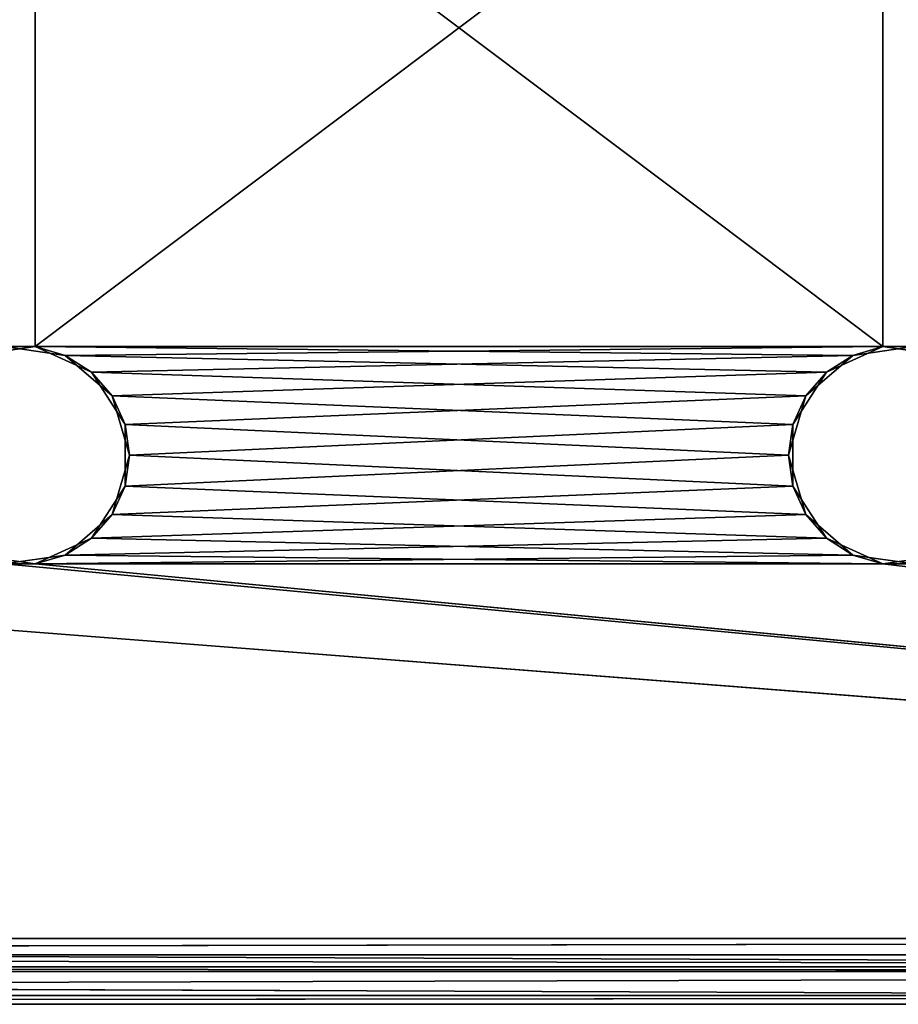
# Model space of a CAD drawing. Extents: x -200 to 200, y 0 to 90.
# Tile 23 of 46: x 20 to 60, y 0 to 45. Entities that reach past the tile are written whole.
import ezdxf

# ---------------------------------------------------------------- set-up
doc = ezdxf.new("R2010")
doc.units = 0
doc.header["$LTSCALE"] = 2.54
doc.layers.get('0').update_dxf_attribs({"color": 13, "linetype": 'CONTINUOUS'})

# ---------------------------------------------------------------- blocks, each defined once
blk = doc.blocks.new('GRUPA1_1')
at = {"color": 0}
for p, q in [((59.288425, 29.949107), (19.288425, 60.050893)), ((59.288425, 29.949107), (19.288425, 60.050893)), ((60.711575, 60.050893, 1.5), (20.711575, 29.949107, 1.5)), ((20.711575, 29.949107, 1.5), (20.711575, 60.050893, 1.5)), ((20.711575, 29.949107, 1.5), (20.711575, 60.050893, 1.5)), ((60.711575, 60.050893, 1.5), (20.711575, 29.949107, 1.5)), ((59.288425, 29.949107), (59.288425, 60.050893)), ((59.288425, 29.949107), (59.288425, 60.050893)), ((20.711575, 29.949107, 1.5), (-19.288425, 29.949107, 1.5)), ((20.711575, 29.949107, 1.5), (-19.288425, 29.949107, 1.5)), ((20.711575, 29.949107, 1.5), (17.922925, 29.548161, 1.5)), ((20.711575, 29.949107, 1.5), (17.922925, 29.548161, 1.5)), ((20.711575, 29.949107, 1.5), (19.288425, 29.949107)), ((19.288425, 29.949107), (22.077074, 29.548161)), ((20.711575, 29.949107, 1.5), (19.288425, 29.949107)), ((59.288425, 29.949107), (19.288425, 29.949107)), ((59.288425, 29.949107), (19.288425, 29.949107)), ((19.288425, 29.949107), (22.077074, 29.548161)), ((23.274302, 28.778749, 1.5), (20.711575, 29.949107, 1.5)), ((20.711575, 29.949107, 1.5), (22.077074, 29.548161)), ((20.711575, 29.949107, 1.5), (22.077074, 29.548161)), ((57.922926, 29.548161, 1.5), (20.711575, 29.949107, 1.5)), ((23.274302, 28.778749, 1.5), (20.711575, 29.949107, 1.5)), ((57.922926, 29.548161, 1.5), (20.711575, 29.949107, 1.5)), ((60.711575, 29.949107, 1.5), (20.711575, 29.949107, 1.5)), ((60.711575, 29.949107, 1.5), (20.711575, 29.949107, 1.5)), ((59.288425, 29.949107), (22.077074, 29.548161)), ((59.288425, 29.949107), (22.077074, 29.548161)), ((56.725698, 28.778749), (59.288425, 29.949107)), ((56.725698, 28.778749), (59.288425, 29.949107)), ((60.711575, 29.949107, 1.5), (57.922926, 29.548161, 1.5)), ((57.922926, 29.548161, 1.5), (59.288425, 29.949107)), ((57.922926, 29.548161, 1.5), (59.288425, 29.949107)), ((60.711575, 29.949107, 1.5), (57.922926, 29.548161, 1.5)), ((60.711575, 29.949107, 1.5), (59.288425, 29.949107)), ((59.288425, 29.949107), (62.077074, 29.548161)), ((60.711575, 29.949107, 1.5), (59.288425, 29.949107)), ((99.288425, 29.949107), (59.288425, 29.949107)), ((99.288425, 29.949107), (59.288425, 29.949107)), ((59.288425, 29.949107), (62.077074, 29.548161)), ((23.274302, 28.778749, 1.5), (22.077074, 29.548161)), ((22.077074, 29.548161), (24.206269, 27.703204)), ((23.274302, 28.778749, 1.5), (22.077074, 29.548161)), ((56.725698, 28.778749), (22.077074, 29.548161)), ((56.725698, 28.778749), (22.077074, 29.548161)), ((22.077074, 29.548161), (24.206269, 27.703204)), ((57.922926, 29.548161, 1.5), (23.274302, 28.778749, 1.5)), ((57.922926, 29.548161, 1.5), (23.274302, 28.778749, 1.5)), ((57.922926, 29.548161, 1.5), (55.793734, 27.703204, 1.5)), ((57.922926, 29.548161, 1.5), (55.793734, 27.703204, 1.5)), ((57.922926, 29.548161, 1.5), (56.725698, 28.778749)), ((57.922926, 29.548161, 1.5), (56.725698, 28.778749)), ((24.797466, 26.408663, 1.5), (23.274302, 28.778749, 1.5)), ((23.274302, 28.778749, 1.5), (24.206269, 27.703204)), ((23.274302, 28.778749, 1.5), (24.206269, 27.703204)), ((55.793734, 27.703204, 1.5), (23.274302, 28.778749, 1.5)), ((24.797466, 26.408663, 1.5), (23.274302, 28.778749, 1.5)), ((55.793734, 27.703204, 1.5), (23.274302, 28.778749, 1.5)), ((56.725698, 28.778749), (24.206269, 27.703204)), ((56.725698, 28.778749), (24.206269, 27.703204)), ((55.202537, 26.408663), (56.725698, 28.778749)), ((55.202537, 26.408663), (56.725698, 28.778749)), ((55.793734, 27.703204, 1.5), (56.725698, 28.778749)), ((55.793734, 27.703204, 1.5), (56.725698, 28.778749)), ((24.797466, 26.408663, 1.5), (24.206269, 27.703204)), ((24.206269, 27.703204), (25, 25)), ((24.797466, 26.408663, 1.5), (24.206269, 27.703204)), ((55.202537, 26.408663), (24.206269, 27.703204)), ((55.202537, 26.408663), (24.206269, 27.703204)), ((24.206269, 27.703204), (25, 25)), ((55.793734, 27.703204, 1.5), (24.797466, 26.408663, 1.5)), ((55.793734, 27.703204, 1.5), (24.797466, 26.408663, 1.5)), ((55.793734, 27.703204, 1.5), (55, 25, 1.5)), ((55.793734, 27.703204, 1.5), (55, 25, 1.5)), ((55.793734, 27.703204, 1.5), (55.202537, 26.408663)), ((55.793734, 27.703204, 1.5), (55.202537, 26.408663)), ((24.797466, 23.591337, 1.5), (24.797466, 26.408663, 1.5)), ((24.797466, 26.408663, 1.5), (25, 25)), ((24.797466, 26.408663, 1.5), (25, 25)), ((24.797466, 26.408663, 1.5), (55, 25, 1.5)), ((24.797466, 26.408663, 1.5), (55, 25, 1.5)), ((24.797466, 23.591337, 1.5), (24.797466, 26.408663, 1.5)), ((55.202537, 26.408663), (25, 25)), ((55.202537, 26.408663), (25, 25)), ((55, 25, 1.5), (55.202537, 26.408663)), ((55, 25, 1.5), (55.202537, 26.408663)), ((55.202537, 23.591337), (55.202537, 26.408663)), ((55.202537, 23.591337), (55.202537, 26.408663)), ((25, 25), (24.206269, 22.296796)), ((25, 25), (24.206269, 22.296796)), ((24.797466, 23.591337, 1.5), (25, 25)), ((24.797466, 23.591337, 1.5), (25, 25)), ((24.797466, 23.591337, 1.5), (55, 25, 1.5)), ((24.797466, 23.591337, 1.5), (55, 25, 1.5)), ((55.202537, 23.591337), (25, 25)), ((55.202537, 23.591337), (25, 25)), ((55, 25, 1.5), (55.202537, 23.591337)), ((55, 25, 1.5), (55.202537, 23.591337)), ((55, 25, 1.5), (55.793734, 22.296796, 1.5)), ((55, 25, 1.5), (55.793734, 22.296796, 1.5)), ((23.274302, 21.221251, 1.5), (24.797466, 23.591337, 1.5)), ((23.274302, 21.221251, 1.5), (24.797466, 23.591337, 1.5)), ((24.206269, 22.296796), (24.797466, 23.591337, 1.5)), ((24.206269, 22.296796), (24.797466, 23.591337, 1.5)), ((55.202537, 23.591337), (24.206269, 22.296796)), ((55.202537, 23.591337), (24.206269, 22.296796)), ((24.797466, 23.591337, 1.5), (55.793734, 22.296796, 1.5)), ((24.797466, 23.591337, 1.5), (55.793734, 22.296796, 1.5)), ((55.793734, 22.296796, 1.5), (55.202537, 23.591337)), ((55.793734, 22.296796, 1.5), (55.202537, 23.591337)), ((56.725698, 21.221251), (55.202537, 23.591337)), ((56.725698, 21.221251), (55.202537, 23.591337)), ((24.206269, 22.296796), (22.077074, 20.451839)), ((24.206269, 22.296796), (22.077074, 20.451839)), ((23.274302, 21.221251, 1.5), (24.206269, 22.296796)), ((23.274302, 21.221251, 1.5), (24.206269, 22.296796)), ((23.274302, 21.221251, 1.5), (55.793734, 22.296796, 1.5)), ((23.274302, 21.221251, 1.5), (55.793734, 22.296796, 1.5)), ((56.725698, 21.221251), (24.206269, 22.296796)), ((56.725698, 21.221251), (24.206269, 22.296796)), ((55.793734, 22.296796, 1.5), (56.725698, 21.221251)), ((55.793734, 22.296796, 1.5), (56.725698, 21.221251)), ((55.793734, 22.296796, 1.5), (57.922926, 20.451839, 1.5)), ((55.793734, 22.296796, 1.5), (57.922926, 20.451839, 1.5)), ((20.711575, 20.050893, 1.5), (23.274302, 21.221251, 1.5)), ((20.711575, 20.050893, 1.5), (23.274302, 21.221251, 1.5)), ((23.274302, 21.221251, 1.5), (22.077074, 20.451839)), ((23.274302, 21.221251, 1.5), (22.077074, 20.451839)), ((56.725698, 21.221251), (22.077074, 20.451839)), ((56.725698, 21.221251), (22.077074, 20.451839)), ((23.274302, 21.221251, 1.5), (57.922926, 20.451839, 1.5)), ((23.274302, 21.221251, 1.5), (57.922926, 20.451839, 1.5)), ((57.922926, 20.451839, 1.5), (56.725698, 21.221251)), ((57.922926, 20.451839, 1.5), (56.725698, 21.221251)), ((59.288425, 20.050893), (56.725698, 21.221251)), ((59.288425, 20.050893), (56.725698, 21.221251)), ((17.922925, 20.451839, 1.5), (20.711575, 20.050893, 1.5)), ((17.922925, 20.451839, 1.5), (20.711575, 20.050893, 1.5)), ((22.077074, 20.451839), (19.288425, 20.050893)), ((22.077074, 20.451839), (19.288425, 20.050893)), ((20.711575, 20.050893, 1.5), (22.077074, 20.451839)), ((20.711575, 20.050893, 1.5), (22.077074, 20.451839)), ((20.711575, 20.050893, 1.5), (57.922926, 20.451839, 1.5)), ((20.711575, 20.050893, 1.5), (57.922926, 20.451839, 1.5)), ((22.077074, 20.451839), (59.288425, 20.050893)), ((22.077074, 20.451839), (59.288425, 20.050893)), ((57.922926, 20.451839, 1.5), (59.288425, 20.050893)), ((57.922926, 20.451839, 1.5), (59.288425, 20.050893)), ((57.922926, 20.451839, 1.5), (60.711575, 20.050893, 1.5)), ((57.922926, 20.451839, 1.5), (60.711575, 20.050893, 1.5)), ((62.077074, 20.451839), (59.288425, 20.050893)), ((62.077074, 20.451839), (59.288425, 20.050893)), ((-19.288425, 20.050893, 1.5), (20.711575, 20.050893, 1.5)), ((-19.288425, 20.050893, 1.5), (20.711575, 20.050893, 1.5)), ((-19.288425, 20.050893, 1.5), (200, 3, 1.5)), ((-19.288425, 20.050893, 1.5), (200, 3, 1.5)), ((20.711575, 20.050893, 1.5), (19.288425, 20.050893)), ((20.711575, 20.050893, 1.5), (19.288425, 20.050893)), ((200, 3), (19.288425, 20.050893)), ((19.288425, 20.050893), (59.288425, 20.050893)), ((19.288425, 20.050893), (59.288425, 20.050893)), ((200, 3), (19.288425, 20.050893)), ((20.711575, 20.050893, 1.5), (60.711575, 20.050893, 1.5)), ((20.711575, 20.050893, 1.5), (60.711575, 20.050893, 1.5)), ((20.711575, 20.050893, 1.5), (200, 3, 1.5)), ((20.711575, 20.050893, 1.5), (200, 3, 1.5)), ((60.711575, 20.050893, 1.5), (59.288425, 20.050893)), ((60.711575, 20.050893, 1.5), (59.288425, 20.050893)), ((200, 3), (59.288425, 20.050893)), ((59.288425, 20.050893), (99.288425, 20.050893)), ((200, 3), (59.288425, 20.050893)), ((59.288425, 20.050893), (99.288425, 20.050893)), ((-200, 3), (200, 1.5, 0.401924)), ((-200, 3), (200, 3)), ((-200, 3), (200, 1.5, 0.401924)), ((200, 3, 1.5), (-200, 2.25, 1.700962)), ((200, 3, 1.5), (-200, 3, 1.5)), ((200, 3, 1.5), (-200, 2.25, 1.700962)), ((-200, 3), (200, 3)), ((200, 3, 1.5), (-200, 3, 1.5)), ((200, 1.700962, 2.25), (-200, 2.25, 1.700962)), ((200, 1.700962, 2.25), (-200, 2.25, 1.700962)), ((200, 2.25, 1.700962), (-200, 2.25, 1.700962)), ((200, 2.25, 1.700962), (-200, 2.25, 1.700962)), ((200, 1.5, 3), (-200, 1.700962, 2.25)), ((200, 1.5, 3), (-200, 1.700962, 2.25)), ((200, 1.700962, 2.25), (-200, 1.700962, 2.25)), ((200, 1.700962, 2.25), (-200, 1.700962, 2.25)), ((200, 1.5, 75), (-200, 1.5, 75)), ((-200, 1.5, 75), (195, 1.5, 80)), ((200, 1.5, 75), (-200, 1.5, 75)), ((200, 1.5, 3), (-200, 1.5, 75)), ((200, 1.5, 3), (-200, 1.5, 75)), ((200, 1.5, 3), (-200, 1.5, 3)), ((-200, 1.5, 75), (195, 1.5, 80)), ((-200, 0.401924, 1.5), (200, 1.5, 0.401924)), ((-200, 0.401924, 1.5), (200, 1.5, 0.401924)), ((-200, 1.5, 0.401924), (200, 1.5, 0.401924)), ((-200, 1.5, 0.401924), (200, 1.5, 0.401924)), ((200, 1.5, 3), (-200, 1.5, 3)), ((195, 1.5, 80), (-195, 1.5, 80)), ((-195, 1.5, 80), (195, 0, 80)), ((-195, 1.5, 80), (195, 0, 80)), ((195, 1.5, 80), (-195, 1.5, 80)), ((-200, 0, 3), (200, 0.401924, 1.5)), ((-200, 0, 3), (200, 0.401924, 1.5)), ((-200, 0.401924, 1.5), (200, 0.401924, 1.5)), ((-200, 0.401924, 1.5), (200, 0.401924, 1.5)), ((200, 0, 3), (-200, 0, 3)), ((195, 0, 80), (-200, 0, 75)), ((-200, 0, 75), (200, 0, 75)), ((-200, 0, 75), (200, 0, 75)), ((-200, 0, 75), (200, 0, 3)), ((-200, 0, 75), (200, 0, 3)), ((200, 0, 3), (-200, 0, 3)), ((195, 0, 80), (-200, 0, 75)), ((-195, 0, 80), (195, 0, 80)), ((-195, 0, 80), (195, 0, 80))]:
    blk.add_line(p, q, dxfattribs=at)
at = {"color": 9}
mesh = blk.add_polyface(dxfattribs=at)
corners = [(20.711575, 60.050893, 1.5), (-19.288425, 29.949107, 1.5), (20.711575, 29.949107, 1.5)]
mesh.append_faces([[corners[k] for k in face] for face in [(0, 1, 2)]], dxfattribs={"color": 9})
mesh = blk.add_polyface(dxfattribs=at)
corners = [(20.711575, 60.050893, 1.5), (-19.288425, 60.050893, 1.5), (-19.288425, 29.949107, 1.5)]
mesh.append_faces([[corners[k] for k in face] for face in [(0, 1, 2)]], dxfattribs={"color": 9})
mesh = blk.add_polyface(dxfattribs=at)
corners = [(59.288425, 29.949107), (19.288425, 60.050893), (59.288425, 60.050893)]
mesh.append_faces([[corners[k] for k in face] for face in [(0, 1, 2)]], dxfattribs={"color": 9})
mesh = blk.add_polyface(dxfattribs=at)
corners = [(59.288425, 29.949107), (19.288425, 29.949107), (19.288425, 60.050893)]
mesh.append_faces([[corners[k] for k in face] for face in [(0, 1, 2)]], dxfattribs={"color": 9})
mesh = blk.add_polyface(dxfattribs=at)
corners = [(60.711575, 60.050893, 1.5), (20.711575, 29.949107, 1.5), (60.711575, 29.949107, 1.5)]
mesh.append_faces([[corners[k] for k in face] for face in [(0, 1, 2)]], dxfattribs={"color": 9})
mesh = blk.add_polyface(dxfattribs=at)
corners = [(60.711575, 60.050893, 1.5), (20.711575, 60.050893, 1.5), (20.711575, 29.949107, 1.5)]
mesh.append_faces([[corners[k] for k in face] for face in [(0, 1, 2)]], dxfattribs={"color": 9})
mesh = blk.add_polyface(dxfattribs=at)
corners = [(99.288425, 29.949107), (59.288425, 60.050893), (99.288425, 60.050893)]
mesh.append_faces([[corners[k] for k in face] for face in [(0, 1, 2)]], dxfattribs={"color": 9})
mesh = blk.add_polyface(dxfattribs=at)
corners = [(99.288425, 29.949107), (59.288425, 29.949107), (59.288425, 60.050893)]
mesh.append_faces([[corners[k] for k in face] for face in [(0, 1, 2)]], dxfattribs={"color": 9})
mesh = blk.add_polyface(dxfattribs=at)
corners = [(20.711575, 29.949107, 1.5), (-19.288425, 29.949107, 1.5), (17.922925, 29.548161, 1.5)]
mesh.append_faces([[corners[k] for k in face] for face in [(0, 1, 2)]], dxfattribs={"color": 9})
mesh = blk.add_polyface(dxfattribs=at)
corners = [(17.922925, 29.548161, 1.5), (19.288425, 29.949107), (20.711575, 29.949107, 1.5)]
mesh.append_faces([[corners[k] for k in face] for face in [(0, 1, 2)]], dxfattribs={"color": 9})
mesh = blk.add_polyface(dxfattribs=at)
corners = [(20.711575, 29.949107, 1.5), (19.288425, 29.949107), (22.077074, 29.548161)]
mesh.append_faces([[corners[k] for k in face] for face in [(0, 1, 2)]], dxfattribs={"color": 9})
mesh = blk.add_polyface(dxfattribs=at)
corners = [(59.288425, 29.949107), (22.077074, 29.548161), (19.288425, 29.949107)]
mesh.append_faces([[corners[k] for k in face] for face in [(0, 1, 2)]], dxfattribs={"color": 9})
mesh = blk.add_polyface(dxfattribs=at)
corners = [(20.711575, 29.949107, 1.5), (22.077074, 29.548161), (23.274302, 28.778749, 1.5)]
mesh.append_faces([[corners[k] for k in face] for face in [(0, 1, 2)]], dxfattribs={"color": 9})
mesh = blk.add_polyface(dxfattribs=at)
corners = [(57.922926, 29.548161, 1.5), (20.711575, 29.949107, 1.5), (23.274302, 28.778749, 1.5)]
mesh.append_faces([[corners[k] for k in face] for face in [(0, 1, 2)]], dxfattribs={"color": 9})
mesh = blk.add_polyface(dxfattribs=at)
corners = [(60.711575, 29.949107, 1.5), (20.711575, 29.949107, 1.5), (57.922926, 29.548161, 1.5)]
mesh.append_faces([[corners[k] for k in face] for face in [(0, 1, 2)]], dxfattribs={"color": 9})
mesh = blk.add_polyface(dxfattribs=at)
corners = [(59.288425, 29.949107), (56.725698, 28.778749), (22.077074, 29.548161)]
mesh.append_faces([[corners[k] for k in face] for face in [(0, 1, 2)]], dxfattribs={"color": 9})
mesh = blk.add_polyface(dxfattribs=at)
corners = [(57.922926, 29.548161, 1.5), (56.725698, 28.778749), (59.288425, 29.949107)]
mesh.append_faces([[corners[k] for k in face] for face in [(0, 1, 2)]], dxfattribs={"color": 9})
mesh = blk.add_polyface(dxfattribs=at)
corners = [(57.922926, 29.548161, 1.5), (59.288425, 29.949107), (60.711575, 29.949107, 1.5)]
mesh.append_faces([[corners[k] for k in face] for face in [(0, 1, 2)]], dxfattribs={"color": 9})
mesh = blk.add_polyface(dxfattribs=at)
corners = [(60.711575, 29.949107, 1.5), (59.288425, 29.949107), (62.077074, 29.548161)]
mesh.append_faces([[corners[k] for k in face] for face in [(0, 1, 2)]], dxfattribs={"color": 9})
mesh = blk.add_polyface(dxfattribs=at)
corners = [(99.288425, 29.949107), (62.077074, 29.548161), (59.288425, 29.949107)]
mesh.append_faces([[corners[k] for k in face] for face in [(0, 1, 2)]], dxfattribs={"color": 9})
mesh = blk.add_polyface(dxfattribs=at)
corners = [(23.274302, 28.778749, 1.5), (22.077074, 29.548161), (24.206269, 27.703204)]
mesh.append_faces([[corners[k] for k in face] for face in [(0, 1, 2)]], dxfattribs={"color": 9})
mesh = blk.add_polyface(dxfattribs=at)
corners = [(56.725698, 28.778749), (24.206269, 27.703204), (22.077074, 29.548161)]
mesh.append_faces([[corners[k] for k in face] for face in [(0, 1, 2)]], dxfattribs={"color": 9})
mesh = blk.add_polyface(dxfattribs=at)
corners = [(57.922926, 29.548161, 1.5), (23.274302, 28.778749, 1.5), (55.793734, 27.703204, 1.5)]
mesh.append_faces([[corners[k] for k in face] for face in [(0, 1, 2)]], dxfattribs={"color": 9})
mesh = blk.add_polyface(dxfattribs=at)
corners = [(55.793734, 27.703204, 1.5), (56.725698, 28.778749), (57.922926, 29.548161, 1.5)]
mesh.append_faces([[corners[k] for k in face] for face in [(0, 1, 2)]], dxfattribs={"color": 9})
mesh = blk.add_polyface(dxfattribs=at)
corners = [(23.274302, 28.778749, 1.5), (24.206269, 27.703204), (24.797466, 26.408663, 1.5)]
mesh.append_faces([[corners[k] for k in face] for face in [(0, 1, 2)]], dxfattribs={"color": 9})
mesh = blk.add_polyface(dxfattribs=at)
corners = [(55.793734, 27.703204, 1.5), (23.274302, 28.778749, 1.5), (24.797466, 26.408663, 1.5)]
mesh.append_faces([[corners[k] for k in face] for face in [(0, 1, 2)]], dxfattribs={"color": 9})
mesh = blk.add_polyface(dxfattribs=at)
corners = [(56.725698, 28.778749), (55.202537, 26.408663), (24.206269, 27.703204)]
mesh.append_faces([[corners[k] for k in face] for face in [(0, 1, 2)]], dxfattribs={"color": 9})
mesh = blk.add_polyface(dxfattribs=at)
corners = [(56.725698, 28.778749), (55.793734, 27.703204, 1.5), (55.202537, 26.408663)]
mesh.append_faces([[corners[k] for k in face] for face in [(0, 1, 2)]], dxfattribs={"color": 9})
mesh = blk.add_polyface(dxfattribs=at)
corners = [(24.206269, 27.703204), (25, 25), (24.797466, 26.408663, 1.5)]
mesh.append_faces([[corners[k] for k in face] for face in [(0, 1, 2)]], dxfattribs={"color": 9})
mesh = blk.add_polyface(dxfattribs=at)
corners = [(55.202537, 26.408663), (25, 25), (24.206269, 27.703204)]
mesh.append_faces([[corners[k] for k in face] for face in [(0, 1, 2)]], dxfattribs={"color": 9})
mesh = blk.add_polyface(dxfattribs=at)
corners = [(55.793734, 27.703204, 1.5), (24.797466, 26.408663, 1.5), (55, 25, 1.5)]
mesh.append_faces([[corners[k] for k in face] for face in [(0, 1, 2)]], dxfattribs={"color": 9})
mesh = blk.add_polyface(dxfattribs=at)
corners = [(55.793734, 27.703204, 1.5), (55, 25, 1.5), (55.202537, 26.408663)]
mesh.append_faces([[corners[k] for k in face] for face in [(0, 1, 2)]], dxfattribs={"color": 9})
mesh = blk.add_polyface(dxfattribs=at)
corners = [(24.797466, 26.408663, 1.5), (25, 25), (24.797466, 23.591337, 1.5)]
mesh.append_faces([[corners[k] for k in face] for face in [(0, 1, 2)]], dxfattribs={"color": 9})
mesh = blk.add_polyface(dxfattribs=at)
corners = [(55, 25, 1.5), (24.797466, 26.408663, 1.5), (24.797466, 23.591337, 1.5)]
mesh.append_faces([[corners[k] for k in face] for face in [(0, 1, 2)]], dxfattribs={"color": 9})
mesh = blk.add_polyface(dxfattribs=at)
corners = [(55.202537, 23.591337), (25, 25), (55.202537, 26.408663)]
mesh.append_faces([[corners[k] for k in face] for face in [(0, 1, 2)]], dxfattribs={"color": 9})
mesh = blk.add_polyface(dxfattribs=at)
corners = [(55.202537, 26.408663), (55, 25, 1.5), (55.202537, 23.591337)]
mesh.append_faces([[corners[k] for k in face] for face in [(0, 1, 2)]], dxfattribs={"color": 9})
mesh = blk.add_polyface(dxfattribs=at)
corners = [(25, 25), (24.206269, 22.296796), (24.797466, 23.591337, 1.5)]
mesh.append_faces([[corners[k] for k in face] for face in [(0, 1, 2)]], dxfattribs={"color": 9})
mesh = blk.add_polyface(dxfattribs=at)
corners = [(55.202537, 23.591337), (24.206269, 22.296796), (25, 25)]
mesh.append_faces([[corners[k] for k in face] for face in [(0, 1, 2)]], dxfattribs={"color": 9})
mesh = blk.add_polyface(dxfattribs=at)
corners = [(55.793734, 22.296796, 1.5), (55, 25, 1.5), (24.797466, 23.591337, 1.5)]
mesh.append_faces([[corners[k] for k in face] for face in [(0, 1, 2)]], dxfattribs={"color": 9})
mesh = blk.add_polyface(dxfattribs=at)
corners = [(55, 25, 1.5), (55.793734, 22.296796, 1.5), (55.202537, 23.591337)]
mesh.append_faces([[corners[k] for k in face] for face in [(0, 1, 2)]], dxfattribs={"color": 9})
mesh = blk.add_polyface(dxfattribs=at)
corners = [(24.797466, 23.591337, 1.5), (24.206269, 22.296796), (23.274302, 21.221251, 1.5)]
mesh.append_faces([[corners[k] for k in face] for face in [(0, 1, 2)]], dxfattribs={"color": 9})
mesh = blk.add_polyface(dxfattribs=at)
corners = [(55.793734, 22.296796, 1.5), (24.797466, 23.591337, 1.5), (23.274302, 21.221251, 1.5)]
mesh.append_faces([[corners[k] for k in face] for face in [(0, 1, 2)]], dxfattribs={"color": 9})
mesh = blk.add_polyface(dxfattribs=at)
corners = [(56.725698, 21.221251), (24.206269, 22.296796), (55.202537, 23.591337)]
mesh.append_faces([[corners[k] for k in face] for face in [(0, 1, 2)]], dxfattribs={"color": 9})
mesh = blk.add_polyface(dxfattribs=at)
corners = [(55.202537, 23.591337), (55.793734, 22.296796, 1.5), (56.725698, 21.221251)]
mesh.append_faces([[corners[k] for k in face] for face in [(0, 1, 2)]], dxfattribs={"color": 9})
mesh = blk.add_polyface(dxfattribs=at)
corners = [(23.274302, 21.221251, 1.5), (24.206269, 22.296796), (22.077074, 20.451839)]
mesh.append_faces([[corners[k] for k in face] for face in [(0, 1, 2)]], dxfattribs={"color": 9})
mesh = blk.add_polyface(dxfattribs=at)
corners = [(56.725698, 21.221251), (22.077074, 20.451839), (24.206269, 22.296796)]
mesh.append_faces([[corners[k] for k in face] for face in [(0, 1, 2)]], dxfattribs={"color": 9})
mesh = blk.add_polyface(dxfattribs=at)
corners = [(57.922926, 20.451839, 1.5), (55.793734, 22.296796, 1.5), (23.274302, 21.221251, 1.5)]
mesh.append_faces([[corners[k] for k in face] for face in [(0, 1, 2)]], dxfattribs={"color": 9})
mesh = blk.add_polyface(dxfattribs=at)
corners = [(57.922926, 20.451839, 1.5), (56.725698, 21.221251), (55.793734, 22.296796, 1.5)]
mesh.append_faces([[corners[k] for k in face] for face in [(0, 1, 2)]], dxfattribs={"color": 9})
mesh = blk.add_polyface(dxfattribs=at)
corners = [(23.274302, 21.221251, 1.5), (22.077074, 20.451839), (20.711575, 20.050893, 1.5)]
mesh.append_faces([[corners[k] for k in face] for face in [(0, 1, 2)]], dxfattribs={"color": 9})
mesh = blk.add_polyface(dxfattribs=at)
corners = [(57.922926, 20.451839, 1.5), (23.274302, 21.221251, 1.5), (20.711575, 20.050893, 1.5)]
mesh.append_faces([[corners[k] for k in face] for face in [(0, 1, 2)]], dxfattribs={"color": 9})
mesh = blk.add_polyface(dxfattribs=at)
corners = [(59.288425, 20.050893), (22.077074, 20.451839), (56.725698, 21.221251)]
mesh.append_faces([[corners[k] for k in face] for face in [(0, 1, 2)]], dxfattribs={"color": 9})
mesh = blk.add_polyface(dxfattribs=at)
corners = [(57.922926, 20.451839, 1.5), (59.288425, 20.050893), (56.725698, 21.221251)]
mesh.append_faces([[corners[k] for k in face] for face in [(0, 1, 2)]], dxfattribs={"color": 9})
mesh = blk.add_polyface(dxfattribs=at)
corners = [(20.711575, 20.050893, 1.5), (17.922925, 20.451839, 1.5), (-19.288425, 20.050893, 1.5)]
mesh.append_faces([[corners[k] for k in face] for face in [(0, 1, 2)]], dxfattribs={"color": 9})
mesh = blk.add_polyface(dxfattribs=at)
corners = [(20.711575, 20.050893, 1.5), (19.288425, 20.050893), (17.922925, 20.451839, 1.5)]
mesh.append_faces([[corners[k] for k in face] for face in [(0, 1, 2)]], dxfattribs={"color": 9})
mesh = blk.add_polyface(dxfattribs=at)
corners = [(20.711575, 20.050893, 1.5), (22.077074, 20.451839), (19.288425, 20.050893)]
mesh.append_faces([[corners[k] for k in face] for face in [(0, 1, 2)]], dxfattribs={"color": 9})
mesh = blk.add_polyface(dxfattribs=at)
corners = [(59.288425, 20.050893), (19.288425, 20.050893), (22.077074, 20.451839)]
mesh.append_faces([[corners[k] for k in face] for face in [(0, 1, 2)]], dxfattribs={"color": 9})
mesh = blk.add_polyface(dxfattribs=at)
corners = [(60.711575, 20.050893, 1.5), (57.922926, 20.451839, 1.5), (20.711575, 20.050893, 1.5)]
mesh.append_faces([[corners[k] for k in face] for face in [(0, 1, 2)]], dxfattribs={"color": 9})
mesh = blk.add_polyface(dxfattribs=at)
corners = [(60.711575, 20.050893, 1.5), (59.288425, 20.050893), (57.922926, 20.451839, 1.5)]
mesh.append_faces([[corners[k] for k in face] for face in [(0, 1, 2)]], dxfattribs={"color": 9})
mesh = blk.add_polyface(dxfattribs=at)
corners = [(60.711575, 20.050893, 1.5), (62.077074, 20.451839), (59.288425, 20.050893)]
mesh.append_faces([[corners[k] for k in face] for face in [(0, 1, 2)]], dxfattribs={"color": 9})
mesh = blk.add_polyface(dxfattribs=at)
corners = [(99.288425, 20.050893), (59.288425, 20.050893), (62.077074, 20.451839)]
mesh.append_faces([[corners[k] for k in face] for face in [(0, 1, 2)]], dxfattribs={"color": 9})
mesh = blk.add_polyface(dxfattribs=at)
corners = [(200, 3), (-200, 3), (19.288425, 20.050893)]
mesh.append_faces([[corners[k] for k in face] for face in [(0, 1, 2)]], dxfattribs={"color": 9})
mesh = blk.add_polyface(dxfattribs=at)
corners = [(200, 3, 1.5), (-19.288425, 20.050893, 1.5), (-200, 3, 1.5)]
mesh.append_faces([[corners[k] for k in face] for face in [(0, 1, 2)]], dxfattribs={"color": 9})
mesh = blk.add_polyface(dxfattribs=at)
corners = [(200, 3, 1.5), (20.711575, 20.050893, 1.5), (-19.288425, 20.050893, 1.5)]
mesh.append_faces([[corners[k] for k in face] for face in [(0, 1, 2)]], dxfattribs={"color": 9})
mesh = blk.add_polyface(dxfattribs=at)
corners = [(200, 3), (19.288425, 20.050893), (59.288425, 20.050893)]
mesh.append_faces([[corners[k] for k in face] for face in [(0, 1, 2)]], dxfattribs={"color": 9})
mesh = blk.add_polyface(dxfattribs=at)
corners = [(200, 3, 1.5), (60.711575, 20.050893, 1.5), (20.711575, 20.050893, 1.5)]
mesh.append_faces([[corners[k] for k in face] for face in [(0, 1, 2)]], dxfattribs={"color": 9})
mesh = blk.add_polyface(dxfattribs=at)
corners = [(200, 3), (59.288425, 20.050893), (99.288425, 20.050893)]
mesh.append_faces([[corners[k] for k in face] for face in [(0, 1, 2)]], dxfattribs={"color": 9})
mesh = blk.add_polyface(dxfattribs=at)
corners = [(200, 1.5, 0.401924), (-200, 1.5, 0.401924), (-200, 3)]
mesh.append_faces([[corners[k] for k in face] for face in [(0, 1, 2)]], dxfattribs={"color": 9})
mesh = blk.add_polyface(dxfattribs=at)
corners = [(200, 1.5, 0.401924), (-200, 3), (200, 3)]
mesh.append_faces([[corners[k] for k in face] for face in [(0, 1, 2)]], dxfattribs={"color": 9})
mesh = blk.add_polyface(dxfattribs=at)
corners = [(200, 3, 1.5), (-200, 2.25, 1.700962), (200, 2.25, 1.700962)]
mesh.append_faces([[corners[k] for k in face] for face in [(0, 1, 2)]], dxfattribs={"color": 9})
mesh = blk.add_polyface(dxfattribs=at)
corners = [(200, 3, 1.5), (-200, 3, 1.5), (-200, 2.25, 1.700962)]
mesh.append_faces([[corners[k] for k in face] for face in [(0, 1, 2)]], dxfattribs={"color": 9})
mesh = blk.add_polyface(dxfattribs=at)
corners = [(200, 1.700962, 2.25), (-200, 2.25, 1.700962), (-200, 1.700962, 2.25)]
mesh.append_faces([[corners[k] for k in face] for face in [(0, 1, 2)]], dxfattribs={"color": 9})
mesh = blk.add_polyface(dxfattribs=at)
corners = [(200, 1.700962, 2.25), (200, 2.25, 1.700962), (-200, 2.25, 1.700962)]
mesh.append_faces([[corners[k] for k in face] for face in [(0, 1, 2)]], dxfattribs={"color": 9})
mesh = blk.add_polyface(dxfattribs=at)
corners = [(200, 1.5, 3), (-200, 1.700962, 2.25), (-200, 1.5, 3)]
mesh.append_faces([[corners[k] for k in face] for face in [(0, 1, 2)]], dxfattribs={"color": 9})
mesh = blk.add_polyface(dxfattribs=at)
corners = [(200, 1.5, 3), (200, 1.700962, 2.25), (-200, 1.700962, 2.25)]
mesh.append_faces([[corners[k] for k in face] for face in [(0, 1, 2)]], dxfattribs={"color": 9})
mesh = blk.add_polyface(dxfattribs=at)
corners = [(195, 1.5, 80), (200, 1.5, 75), (-200, 1.5, 75)]
mesh.append_faces([[corners[k] for k in face] for face in [(0, 1, 2)]], dxfattribs={"color": 9})
mesh = blk.add_polyface(dxfattribs=at)
corners = [(200, 1.5, 75), (200, 1.5, 3), (-200, 1.5, 75)]
mesh.append_faces([[corners[k] for k in face] for face in [(0, 1, 2)]], dxfattribs={"color": 9})
mesh = blk.add_polyface(dxfattribs=at)
corners = [(-200, 1.5, 75), (200, 1.5, 3), (-200, 1.5, 3)]
mesh.append_faces([[corners[k] for k in face] for face in [(0, 1, 2)]], dxfattribs={"color": 9})
mesh = blk.add_polyface(dxfattribs=at)
corners = [(195, 1.5, 80), (-200, 1.5, 75), (-195, 1.5, 80)]
mesh.append_faces([[corners[k] for k in face] for face in [(0, 1, 2)]], dxfattribs={"color": 9})
mesh = blk.add_polyface(dxfattribs=at)
corners = [(-200, 0.401924, 1.5), (200, 1.5, 0.401924), (200, 0.401924, 1.5)]
mesh.append_faces([[corners[k] for k in face] for face in [(0, 1, 2)]], dxfattribs={"color": 9})
mesh = blk.add_polyface(dxfattribs=at)
corners = [(-200, 0.401924, 1.5), (-200, 1.5, 0.401924), (200, 1.5, 0.401924)]
mesh.append_faces([[corners[k] for k in face] for face in [(0, 1, 2)]], dxfattribs={"color": 9})
mesh = blk.add_polyface(dxfattribs=at)
corners = [(195, 1.5, 80), (-195, 1.5, 80), (195, 0, 80)]
mesh.append_faces([[corners[k] for k in face] for face in [(0, 1, 2)]], dxfattribs={"color": 9})
mesh = blk.add_polyface(dxfattribs=at)
corners = [(195, 0, 80), (-195, 1.5, 80), (-195, 0, 80)]
mesh.append_faces([[corners[k] for k in face] for face in [(0, 1, 2)]], dxfattribs={"color": 9})
mesh = blk.add_polyface(dxfattribs=at)
corners = [(-200, 0, 3), (200, 0.401924, 1.5), (200, 0, 3)]
mesh.append_faces([[corners[k] for k in face] for face in [(0, 1, 2)]], dxfattribs={"color": 9})
mesh = blk.add_polyface(dxfattribs=at)
corners = [(-200, 0, 3), (-200, 0.401924, 1.5), (200, 0.401924, 1.5)]
mesh.append_faces([[corners[k] for k in face] for face in [(0, 1, 2)]], dxfattribs={"color": 9})
mesh = blk.add_polyface(dxfattribs=at)
corners = [(195, 0, 80), (-200, 0, 75), (200, 0, 75)]
mesh.append_faces([[corners[k] for k in face] for face in [(0, 1, 2)]], dxfattribs={"color": 9})
mesh = blk.add_polyface(dxfattribs=at)
corners = [(-200, 0, 75), (200, 0, 3), (200, 0, 75)]
mesh.append_faces([[corners[k] for k in face] for face in [(0, 1, 2)]], dxfattribs={"color": 9})
mesh = blk.add_polyface(dxfattribs=at)
corners = [(-200, 0, 75), (-200, 0, 3), (200, 0, 3)]
mesh.append_faces([[corners[k] for k in face] for face in [(0, 1, 2)]], dxfattribs={"color": 9})
mesh = blk.add_polyface(dxfattribs=at)
corners = [(-195, 0, 80), (-200, 0, 75), (195, 0, 80)]
mesh.append_faces([[corners[k] for k in face] for face in [(0, 1, 2)]], dxfattribs={"color": 9})
blk = doc.blocks.new('GRUPA0_1')
at = {"color": 0}
blk.add_blockref('GRUPA1_1', (0, 0), dxfattribs=at)

msp = doc.modelspace()

# ---------------------------------------------------------------- block references
at = {"color": 0}
msp.add_blockref('GRUPA0_1', (0, 0), dxfattribs=at)

doc.saveas('drawing.dxf')
